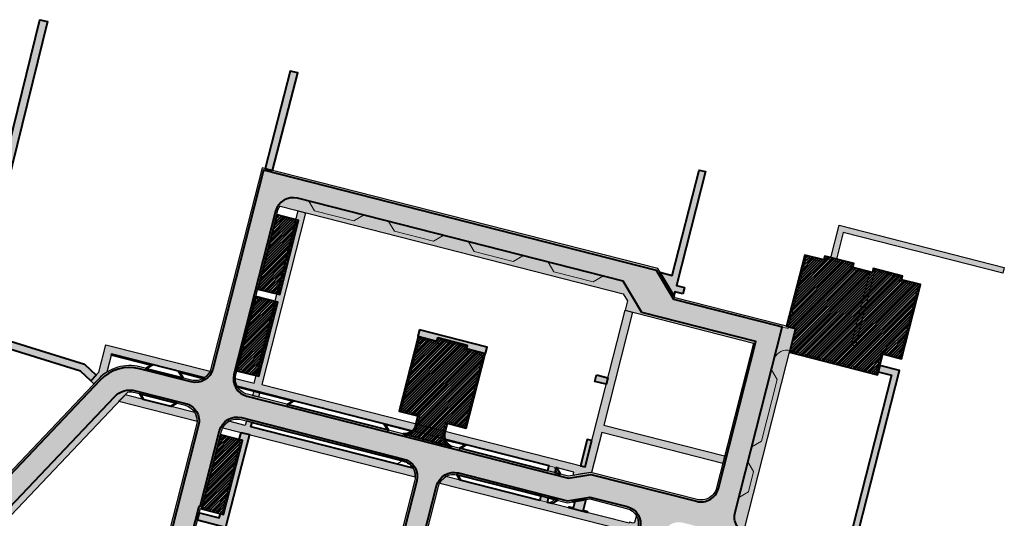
# Model space of a CAD drawing. Header units: metres. Extents: x 207669 to 209690, y 476021 to 477293.
# Tile 37 of 49: x 208682 to 208935, y 477086 to 477215. Entities that reach past the tile are written whole.
import ezdxf

# ---------------------------------------------------------------- set-up
doc = ezdxf.new("R2010")
doc.units = ezdxf.units.M
for name, color, linetype, lineweight, true_color in [('N-WE-VH-FUNDERING_GRANULAAT-G', 7, 'CONTINUOUS', 40, 0x99004c), ('N-WE-VH-FUNDERING_GRANULAAT_2-G', 7, 'CONTINUOUS', 15, 0x99004c), ('N-WE-VH-FUNDERING_ZANDBED-BREED-G', 7, 'CONTINUOUS', 30, 0xa57c00), ('N-WE-VH-FUNDERING_ZANDBED_BREED-A', 7, 'CONTINUOUS', 40, 0xa57c00), ('N-WE-VH-FUNDERING_ZANDBED_LANGSPARKEERVAKKEN-G', 1, 'CONTINUOUS', 40, 0xff0000), ('N-WE-VH-FUNDERING_ZANDBED_SMAL-A', 7, 'CONTINUOUS', 40, 0xa4de1b), ('N-WE-VH-FUNDERING_ZANDBED_SMAL-G', 7, 'CONTINUOUS', 30, 0x931077), ('N-WE-VH-FUNDERING_ZANDBED_VOETPAD-A', 220, 'CONTINUOUS', 40, 0xff00bf), ('N-WE-VH-VERHARDING_FUNDERING_GRANULAAT_ZAND-P-A', 7, 'CONTINUOUS', 40, 0xa57c00), ('N-WE-VH-VERHARDING_FUNDERING_GRANULAAT_ZAND-P-G', 7, 'CONTINUOUS', 40, 0xa57c00)]:
    doc.layers.add(name, color=color, linetype=linetype, lineweight=lineweight, true_color=true_color)
pattern_1 = [(45, (208620.5329724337, 476811.8038102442), (-0.3367596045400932, 0.3367596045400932), [])]

msp = doc.modelspace()

# ---------------------------------------------------------------- hatches: boundary and pattern name
at = {"layer": 'N-WE-VH-FUNDERING_ZANDBED_BREED-A', "transparency": 33554559}
h = msp.add_hatch(color=256, dxfattribs=at)
h.dxf.hatch_style = 1
edge = h.paths.add_edge_path()
edge.add_line((208881.2390737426, 477135.1615660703), (208850.3050546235, 477143.0519579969))
edge.add_line((208850.3050546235, 477143.0519579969), (208845.8569384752, 477150.5462427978))
edge.add_line((208845.8569384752, 477150.5462427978), (208744.2465792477, 477176.4641710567))
edge.add_line((208744.2465792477, 477176.4641710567), (208731.0851350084, 477124.8651750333))
edge.add_arc((208727.1123368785, 477125.8785234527), 4.099999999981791, 255.6905903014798, 345.69059030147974, ccw=False)
edge.add_line((208726.0989884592, 477121.9057253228), (208712.8503043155, 477125.2850898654))
edge.add_arc((208710.1562804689, 477114.7232606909), 10.89999999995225, 75.69059030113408, 136.499631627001)
edge.add_line((208702.2497480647, 477122.2263763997), (208666.3960552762, 477084.4449540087))
edge.add_arc((208662.6966685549, 477087.9555861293), 5.099999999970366, 256.4706020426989, 316.4996316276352, ccw=False)
edge.add_line((208661.5035528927, 477082.9971110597), (208662.1324072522, 477082.8252841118))
edge.add_arc((208659.7865809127, 477074.2400002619), 8.899999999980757, 8.170039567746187, 74.71764475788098, ccw=False)
edge.add_line((208668.5962519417, 477075.5047912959), (208709.6900625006, 477118.8080748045))
edge.add_arc((208710.3345817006, 477113.7489647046), 5.100000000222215, 75.69059030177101, 97.26024310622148, ccw=False)
edge.add_line((208711.595088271, 477118.6907379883), (208724.4430288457, 477115.4135917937))
edge.add_arc((208723.4296804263, 477111.4407936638), 4.099999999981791, -14.30940969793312, 75.69059030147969, ccw=False)
edge.add_line((208727.4024785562, 477110.4274452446), (208698.2058971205, 476995.963237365))
edge.add_line((208698.2058971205, 476995.963237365), (208717.3660404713, 476991.0760267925))
edge.add_arc((208716.3526920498, 476987.103228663), 4.100000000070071, -14.309409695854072, 75.6905902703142, ccw=False)
edge.add_line((208720.3254901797, 476986.0898802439), (208714.7546269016, 476964.2494995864))
edge.add_arc((208711.7508039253, 476965.0156898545), 3.099999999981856, 255.7186858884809, 345.6905903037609, ccw=False)
edge.add_line((208710.9860867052, 476962.0114915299), (208678.8691675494, 476970.186837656))
edge.add_arc((208680.127250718, 476975.1292284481), 5.100000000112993, 192.4963701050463, 255.7186858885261, ccw=False)
edge.add_line((208675.1480711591, 476974.0257018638), (208676.3070943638, 476968.7961181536))
edge.add_arc((208667.6179378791, 476966.8703560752), 8.899999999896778, -32.017092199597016, 12.496370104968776, ccw=False)
edge.add_line((208675.1641586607, 476962.1518232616), (208673.7941378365, 476959.9607863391))
edge.add_arc((208677.1009087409, 476957.8931146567), 3.899999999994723, 75.71868588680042, 147.9829078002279, ccw=False)
edge.add_line((208678.0629723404, 476961.6725899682), (208716.3272039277, 476951.9324484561))
edge.add_line((208716.3272039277, 476951.9324484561), (208717.0691025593, 476954.8470037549))
edge.add_line((208717.0691025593, 476954.8470037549), (208743.3271039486, 476948.1290978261))
edge.add_line((208743.3271039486, 476948.1290978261), (208742.9558393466, 476946.6735675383))
edge.add_line((208742.9558393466, 476946.6735675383), (208767.9492716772, 476940.2791915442))
edge.add_arc((208767.3915889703, 476938.0994002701), 2.249999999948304, -14.350859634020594, 75.64914620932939, ccw=False)
edge.add_line((208769.5713801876, 476937.541717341), (208769.486061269, 476937.208234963))
edge.add_line((208769.486061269, 476937.208234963), (208780.8361044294, 476934.3172502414))
edge.add_line((208780.8361044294, 476934.3172502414), (208781.8443204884, 476938.2755194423))
edge.add_line((208781.8443204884, 476938.2755194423), (208808.2035842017, 476931.5309125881))
edge.add_line((208808.2035842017, 476931.5309125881), (208810.9631832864, 476942.3498272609))
edge.add_arc((208814.9359814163, 476941.3364788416), 4.099999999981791, 75.69059030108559, 165.6905903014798, ccw=False)
edge.add_line((208815.9493298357, 476945.3092769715), (208851.8599457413, 476936.149494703))
edge.add_line((208851.8599457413, 476936.149494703), (208888.0464513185, 477078.0174632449))
edge.add_line((208888.0464513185, 477078.0174632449), (208869.1322399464, 477082.8419435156))
edge.add_arc((208870.1455883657, 477086.8147416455), 4.099999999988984, 238.6719423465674, 255.6905903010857, ccw=False)
edge.add_line((208868.0138447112, 477083.3125039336), (208881.2390737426, 477135.1615660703))
edge = h.paths.add_edge_path(flags=16)
edge.add_arc((208741.4531691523, 477122.220582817), 4.099999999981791, 165.6905903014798, 255.6905903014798, ccw=False)
edge.add_line((208737.4803710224, 477123.2339312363), (208748.1825916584, 477165.1916244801))
edge.add_arc((208752.155389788, 477164.1782760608), 4.099999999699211, 144.2304625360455, 165.6905903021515, ccw=False)
edge.add_line((208748.8287534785, 477166.574834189), (208836.9522435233, 477144.0970247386))
edge.add_line((208836.9522435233, 477144.0970247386), (208838.049918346, 477142.2476378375))
edge.add_line((208838.049918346, 477142.2476378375), (208837.4340799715, 477139.8332643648))
edge.add_line((208837.4340799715, 477139.8332643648), (208870.4282646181, 477131.4173825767))
edge.add_line((208870.4282646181, 477131.4173825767), (208860.9278224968, 477094.1712212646))
edge.add_arc((208856.9550243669, 477095.184569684), 4.100000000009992, 255.6905903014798, 345.69059030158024, ccw=False)
edge.add_line((208855.9416759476, 477091.2117715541), (208828.6777399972, 477098.1660303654))
edge.add_line((208828.6777399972, 477098.1660303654), (208822.9124812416, 477097.2113420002))
edge.add_line((208822.9124812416, 477097.2113420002), (208740.439820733, 477118.2477846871))
edge = h.paths.add_edge_path(flags=16)
edge.add_line((208794.5228165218, 477097.5382203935), (208822.6194158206, 477090.3715727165))
edge.add_line((208822.6194158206, 477090.3715727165), (208828.3846745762, 477091.3262610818))
edge.add_line((208828.3846745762, 477091.3262610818), (208837.8513173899, 477088.911588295))
edge.add_arc((208836.8379689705, 477084.9387901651), 4.099999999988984, -14.30940969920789, 75.69059030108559, ccw=False)
edge.add_line((208840.8107671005, 477083.9254417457), (208827.3406473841, 477031.1162939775))
edge.add_line((208827.3406473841, 477031.1162939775), (208824.2496166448, 477031.9047284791))
edge.add_line((208824.2496166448, 477031.9047284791), (208823.0164590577, 477027.070175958))
edge.add_line((208823.0164590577, 477027.070175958), (208824.8503635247, 477026.6023988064))
edge.add_line((208824.8503635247, 477026.6023988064), (208825.1135577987, 477025.9341074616))
edge.add_line((208825.1135577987, 477025.9341074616), (208821.0793469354, 477012.356342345))
edge.add_line((208821.0793469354, 477012.356342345), (208821.9033339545, 477012.1461665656))
edge.add_line((208821.9033339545, 477012.1461665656), (208804.5053526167, 476943.9379704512))
edge.add_arc((208800.5325544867, 476944.9513188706), 4.10000000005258, 255.6475274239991, 345.6905903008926, ccw=False)
edge.add_line((208799.5162204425, 476940.9792834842), (208783.3432397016, 476945.1175021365))
edge.add_line((208783.3432397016, 476945.1175021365), (208783.8450279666, 476947.0785903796))
edge.add_line((208783.8450279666, 476947.0785903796), (208749.8429028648, 476955.7515706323))
edge.add_line((208749.8429028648, 476955.7515706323), (208749.5957447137, 476954.7825954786))
edge.add_line((208749.5957447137, 476954.7825954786), (208722.9847080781, 476961.5703181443))
edge.add_arc((208725.7012017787, 476963.0638582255), 3.099999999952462, 165.6905903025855, 208.8021870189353, ccw=False)
edge.add_line((208722.6973788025, 476963.8300484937), (208727.8834963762, 476984.1620466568))
edge.add_arc((208731.8562945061, 476983.1486982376), 4.099999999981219, 75.69059027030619, 165.6905903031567, ccw=False)
edge.add_line((208732.8696429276, 476987.1214963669), (208760.3400885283, 476980.1145627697))
edge.add_line((208760.3400885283, 476980.1145627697), (208789.5366699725, 477094.5787706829))
edge.add_arc((208793.5094681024, 477093.5654222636), 4.100000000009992, 75.69059030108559, 165.6905903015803, ccw=False)
edge = h.paths.add_edge_path(flags=16)
edge.add_line((208783.4321265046, 477096.1358670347), (208756.8059898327, 476991.7490007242))
edge.add_arc((208753.8021668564, 476992.5151909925), 3.100000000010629, 255.69059027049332, 345.690590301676, ccw=False)
edge.add_line((208753.0359765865, 476989.5113680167), (208707.1805677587, 477001.2077856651))
edge.add_arc((208707.4524417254, 477002.2736583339), 1.099999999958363, 165.6905903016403, 255.6905902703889, ccw=False)
edge.add_line((208706.3865690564, 477002.5455323), (208728.4007346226, 477088.8513222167))
edge.add_line((208728.4007346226, 477088.8513222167), (208728.6914271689, 477088.7771747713))
edge.add_line((208728.6914271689, 477088.7771747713), (208733.7977145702, 477108.7962014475))
edge.add_arc((208737.7705127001, 477107.7828530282), 4.100000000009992, 75.69059030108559, 165.6905903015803, ccw=False)
edge.add_line((208738.7838611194, 477111.755651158), (208780.472676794, 477101.1220135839))
edge.add_arc((208779.4593283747, 477097.149215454), 4.099999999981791, -14.309409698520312, 75.69059030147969, ccw=False)
edge = h.paths.add_edge_path(flags=16)
edge.add_line((208852.2405984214, 477085.2412897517), (208858.9115135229, 477083.539728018))
edge.add_line((208858.9115135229, 477083.539728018), (208862.1235991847, 477078.1279348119))
edge.add_line((208862.1235991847, 477078.1279348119), (208880.0941189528, 477073.544163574))
edge.add_line((208880.0941189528, 477073.544163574), (208847.330753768, 476945.0965009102))
edge.add_line((208847.330753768, 476945.0965009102), (208816.6913626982, 476952.9117428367))
edge.add_line((208816.6913626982, 476952.9117428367), (208831.3318914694, 477010.3094396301))
edge.add_line((208831.3318914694, 477010.3094396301), (208828.648338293, 477011.4988032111))
edge.add_line((208828.648338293, 477011.4988032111), (208832.5428201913, 477024.6053866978))
edge.add_line((208832.5428201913, 477024.6053866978), (208847.2544518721, 477082.2818400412))
edge.add_arc((208851.227250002, 477081.2684916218), 4.100000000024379, 75.6905903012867, 165.6905903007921, ccw=False)
at = {"layer": 'N-WE-VH-FUNDERING_ZANDBED_SMAL-A', "transparency": 33554559}
h = msp.add_hatch(color=256, dxfattribs=at)
h.dxf.hatch_style = 1
edge = h.paths.add_edge_path()
edge.add_arc((208741.4531691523, 477122.220582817), 4.099999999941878, 178.5142354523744, 207.8141537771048, ccw=False)
edge.add_line((208737.3545475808, 477122.3268899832), (208742.1487819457, 477121.1040164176))
edge.add_line((208742.1487819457, 477121.1040164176), (208753.4466534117, 477165.3969385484))
edge.add_line((208753.4466534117, 477165.3969385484), (208755.3846037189, 477164.9026222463))
edge.add_line((208755.3846037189, 477164.9026222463), (208744.1262772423, 477120.7647349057))
edge.add_line((208744.1262772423, 477120.7647349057), (208827.167447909, 477099.5832813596))
edge.add_line((208827.167447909, 477099.5832813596), (208837.4340799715, 477139.8332643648))
edge.add_line((208837.4340799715, 477139.8332643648), (208839.372030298, 477139.3389481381))
edge.add_line((208839.372030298, 477139.3389481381), (208831.9696442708, 477110.3181446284))
edge.add_line((208831.9696442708, 477110.3181446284), (208863.0258782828, 477102.3965778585))
edge.add_line((208863.0258782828, 477102.3965778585), (208862.5315619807, 477100.4586275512))
edge.add_line((208862.5315619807, 477100.4586275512), (208831.4753279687, 477108.3801943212))
edge.add_line((208831.4753279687, 477108.3801943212), (208828.8582400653, 477098.1199899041))
edge.add_line((208828.8582400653, 477098.1199899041), (208828.6777399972, 477098.1660303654))
edge.add_line((208828.6777399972, 477098.1660303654), (208826.2244383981, 477097.7597799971))
edge.add_line((208826.2244383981, 477097.7597799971), (208824.1089021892, 477097.4094613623))
edge.add_line((208824.1089021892, 477097.4094613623), (208824.3221024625, 477098.2448116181))
edge.add_line((208824.3221024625, 477098.2448116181), (208819.7628596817, 477099.4079459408))
edge.add_line((208819.7628596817, 477099.4079459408), (208819.4292169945, 477098.0998241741))
edge.add_line((208819.4292169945, 477098.0998241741), (208817.4912666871, 477098.5941404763))
edge.add_line((208817.4912666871, 477098.5941404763), (208817.8249093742, 477099.902262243))
edge.add_line((208817.8249093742, 477099.902262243), (208743.6319609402, 477118.8267845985))
edge.add_line((208743.6319609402, 477118.8267845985), (208743.2982974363, 477117.5186681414))
edge.add_line((208743.2982974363, 477117.5186681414), (208741.8448347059, 477117.8894053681))
edge.add_line((208741.8448347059, 477117.8894053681), (208742.1784982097, 477119.1975218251))
edge.add_line((208742.1784982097, 477119.1975218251), (208737.8268596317, 477120.307501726))
h = msp.add_hatch(color=256, dxfattribs=at)
h.dxf.hatch_style = 1
h.paths.add_polyline_path([(208934.4849395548, 477149.4187629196), (208893.4840547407, 477159.8785411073), (208891.7250470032, 477152.9827841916), (208890.2715890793, 477153.3535402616), (208892.4013617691, 477161.7027899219), (208934.855730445, 477150.872211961)])
h = msp.add_hatch(color=256, dxfattribs=at)
h.dxf.hatch_style = 1
edge = h.paths.add_edge_path()
edge.add_line((208701.0182775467, 477120.9286939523), (208700.194628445, 477121.7106779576))
edge.add_line((208700.194628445, 477121.7106779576), (208702.2619727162, 477123.9098976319))
edge.add_line((208702.2619727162, 477123.9098976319), (208704.0661084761, 477130.9829507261))
edge.add_line((208704.0661084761, 477130.9829507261), (208730.8327315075, 477124.155542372))
edge.add_arc((208727.112336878, 477125.8785234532), 4.100000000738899, 303.56702684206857, 335.1503043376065, ccw=False)
edge.add_line((208729.3792765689, 477122.4622411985), (208705.5050056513, 477128.551892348))
edge.add_line((208705.5050056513, 477128.551892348), (208704.3126004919, 477123.9244238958))
edge.add_arc((208710.15628047, 477114.7232606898), 10.90000000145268, 122.4197244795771, 136.4996316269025)
edge.add_line((208702.2497480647, 477122.2263763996), (208701.0182775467, 477120.9286939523))
h = msp.add_hatch(color=256, dxfattribs=at)
h.dxf.hatch_style = 1
edge = h.paths.add_edge_path()
edge.add_line((208709.0333561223, 477118.1160595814), (208707.4563572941, 477116.4542709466))
edge.add_line((208707.4563572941, 477116.4542709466), (208727.5283019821, 477111.3344858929))
edge.add_arc((208723.4296804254, 477111.4407936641), 4.100000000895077, 358.5142269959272, 390.9056273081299)
edge.add_line((208726.947539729, 477113.5466583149), (208709.0333561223, 477118.1160595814))
h = msp.add_hatch(color=256, dxfattribs=at)
h.dxf.hatch_style = 1
edge = h.paths.add_edge_path()
edge.add_line((208764.1772740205, 477104.0504072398), (208762.2393237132, 477104.5447235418))
edge.add_line((208762.2393237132, 477104.5447235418), (208741.3482193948, 477109.8734532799))
edge.add_line((208741.3482193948, 477109.8734532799), (208741.642337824, 477111.0265346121))
edge.add_line((208741.642337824, 477111.0265346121), (208740.1888750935, 477111.3972718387))
edge.add_line((208740.1888750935, 477111.3972718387), (208739.8947566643, 477110.2441905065))
edge.add_line((208739.8947566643, 477110.2441905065), (208735.6911140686, 477111.3164208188))
edge.add_arc((208737.7705127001, 477107.7828530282), 4.099999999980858, 120.475534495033, 152.8669402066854)
edge.add_line((208734.1217184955, 477109.6526928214), (208783.5579499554, 477097.0429086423))
edge.add_arc((208779.4593283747, 477097.149215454), 4.100000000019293, 358.5142404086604, 390.9056461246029)
edge.add_line((208782.9771869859, 477099.2550812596), (208764.1772740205, 477104.0504072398))
h = msp.add_hatch(color=256, dxfattribs=at)
h.dxf.hatch_style = 1
edge = h.paths.add_edge_path()
edge.add_line((208833.3304386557, 477059.4137985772), (208834.4835190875, 477059.1196803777))
edge.add_line((208834.4835190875, 477059.1196803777), (208834.9778353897, 477061.057630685))
edge.add_line((208834.9778353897, 477061.057630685), (208833.8247549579, 477061.3517488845))
edge.add_line((208833.8247549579, 477061.3517488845), (208839.2894210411, 477082.7757877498))
edge.add_line((208839.2894210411, 477082.7757877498), (208840.4425016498, 477082.4816695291))
edge.add_line((208840.4425016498, 477082.4816695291), (208840.8107671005, 477083.9254417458))
edge.add_arc((208836.8379689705, 477084.9387901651), 4.100000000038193, 345.6905903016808, 386.8789500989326)
edge.add_line((208840.4950200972, 477086.7924290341), (208840.2668751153, 477086.8506223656))
edge.add_line((208840.2668751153, 477086.8506223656), (208839.8599500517, 477085.2552863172))
edge.add_line((208839.8599500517, 477085.2552863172), (208839.5429714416, 477085.1363570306))
edge.add_line((208839.5429714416, 477085.1363570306), (208838.5524366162, 477085.3890144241))
edge.add_line((208838.5524366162, 477085.3890144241), (208838.4782891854, 477085.0983219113))
edge.add_line((208838.4782891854, 477085.0983219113), (208817.4792606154, 477090.4545782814))
edge.add_line((208817.4792606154, 477090.4545782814), (208817.7733606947, 477091.6076642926))
edge.add_line((208817.7733606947, 477091.6076642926), (208815.8354103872, 477092.1019805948))
edge.add_line((208815.8354103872, 477092.1019805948), (208815.5413103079, 477090.9488945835))
edge.add_line((208815.5413103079, 477090.9488945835), (208791.4300694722, 477097.098990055))
edge.add_arc((208793.5094681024, 477093.5654222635), 4.100000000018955, 120.4755344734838, 152.8669401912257)
edge.add_line((208789.8606738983, 477095.4352620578), (208837.3638283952, 477083.3185511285))
edge.add_line((208837.3638283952, 477083.3185511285), (208824.2496166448, 477031.9047284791))
edge.add_line((208824.2496166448, 477031.9047284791), (208826.187566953, 477031.4104121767))
edge.add_line((208826.187566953, 477031.4104121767), (208833.3304386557, 477059.4137985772))
at = {"layer": 'N-WE-VH-FUNDERING_ZANDBED_VOETPAD-A', "transparency": 33554559}
h = msp.add_hatch(color=256, dxfattribs=at)
h.dxf.hatch_style = 1
h.paths.add_polyline_path([(208697.5478674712, 477124.2223972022), (208669.1283645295, 477133.0495297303), (208657.7541927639, 477086.8439105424), (208655.8407842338, 477087.4382174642), (208667.2149560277, 477133.6438367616), (208657.8969464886, 477136.538021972), (208658.1490746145, 477137.3497692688), (208634.6370897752, 477144.6525748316), (208634.3849746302, 477143.8408693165), (208631.986212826, 477144.5859276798), (208632.5794579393, 477146.4959172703), (208667.6938937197, 477135.5893303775), (208687.1195883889, 477214.5608582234), (208689.0616948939, 477214.0831320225), (208669.6073217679, 477134.995017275), (208698.5846226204, 477125.9946320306), (208701.5610026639, 477123.1712388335), (208700.1944928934, 477121.7105330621)])
h = msp.add_hatch(color=256, dxfattribs=at)
h.dxf.hatch_style = 1
h.paths.add_polyline_path([(208746.9126233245, 477175.7841386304), (208753.3651576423, 477200.8845039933), (208751.4189723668, 477201.3468003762), (208744.9746696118, 477176.2784558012)])
h = msp.add_hatch(color=256, dxfattribs=at)
h.dxf.hatch_style = 1
h.paths.add_polyline_path([(208852.313735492, 477144.0783672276), (208850.2295463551, 477144.6088961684), (208849.9744800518, 477143.6089173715), (208846.3983012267, 477149.6341428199), (208849.5517456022, 477148.8297883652), (208856.4576071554, 477175.9039845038), (208858.1142113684, 477175.5204580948), (208850.6497152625, 477146.2561541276), (208852.7330962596, 477145.7258308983)])
h = msp.add_hatch(color=256, dxfattribs=at)
h.dxf.hatch_style = 1
h.paths.add_polyline_path([(208784.6160764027, 477134.8189319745), (208784.1959075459, 477133.1716742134), (208789.1376969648, 477131.9112334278), (208789.3477981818, 477132.7348824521), (208796.9057768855, 477130.8069842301), (208796.6956870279, 477129.9833340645), (208801.6374603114, 477128.722827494), (208802.0576291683, 477130.3700852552)])
h = msp.add_hatch(color=256, dxfattribs=at)
h.dxf.hatch_style = 1
h.paths.add_polyline_path([(208713.6203624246, 476949.4061699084), (208708.5951678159, 476929.6646486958), (208694.0758798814, 476933.3604300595), (208693.6545195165, 476931.7134766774), (208851.2266254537, 476891.4013584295), (208851.6051819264, 476893.0629786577), (208849.1325008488, 476893.6956028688), (208907.9709516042, 477124.3697509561), (208902.9042482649, 477125.6621236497), (208902.4840794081, 477124.0148658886), (208905.9035249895, 477123.142662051), (208893.8202797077, 477075.7707092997), (208887.8610827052, 477077.2907318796), (208887.4409138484, 477075.6434741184), (208893.4001108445, 477074.1234515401), (208892.8192891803, 477071.8463599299), (208892.838668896, 477071.8414167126), (208877.193557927, 477010.5052894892), (208877.1741779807, 477010.5102327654), (208876.5933563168, 477008.2331411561), (208870.6341595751, 477009.7531636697), (208870.2139907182, 477008.1059059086), (208876.1731874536, 477006.5858833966), (208872.4721016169, 476992.075902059), (208866.7698266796, 476994.6031775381), (208866.2684989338, 476992.6377391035), (208871.9707738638, 476990.1104636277), (208871.5561924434, 476988.4851112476), (208871.5755724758, 476988.4801679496), (208860.2606723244, 476944.1204854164), (208860.2412921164, 476944.1254287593), (208859.6851862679, 476941.9452346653), (208853.725989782, 476943.4652571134), (208853.3058209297, 476941.8179993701), (208859.265017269, 476940.2979769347), (208850.067243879, 476904.238418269), (208848.0363415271, 476904.7580535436), (208847.6144401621, 476903.1112385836), (208849.6470749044, 476902.5911600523), (208847.4846459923, 476894.1134308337), (208803.7236192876, 476905.3089382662), (208805.2853806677, 476911.4128057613), (208803.6335809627, 476911.8341331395), (208802.0766617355, 476905.7302840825), (208769.3833346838, 476914.094310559), (208769.5127850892, 476914.6032075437), (208767.8652556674, 476915.0222969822), (208767.7363760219, 476914.5156566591), (208710.528301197, 476929.1513913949), (208715.5583134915, 476948.9118534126)])
h = msp.add_hatch(color=256, dxfattribs=at)
h.dxf.hatch_style = 1
h.paths.add_polyline_path([(208830.0997698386, 477123.217327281), (208833.0066952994, 477122.4758528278), (208832.5865264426, 477120.8285950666), (208829.6796012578, 477121.5700706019)])
h = msp.add_hatch(color=256, dxfattribs=at)
h.dxf.hatch_style = 1
h.paths.add_polyline_path([(208738.8287450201, 477108.4520635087), (208740.9508006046, 477107.9107871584), (208734.8558808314, 477084.0158607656), (208727.6370159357, 477085.8571889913), (208728.1313322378, 477087.7951392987), (208733.2281415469, 477086.4950874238), (208733.4975439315, 477087.5512703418), (208734.3211728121, 477087.3411859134), (208739.1803020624, 477106.3912374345), (208738.3566731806, 477106.6013218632)])
h = msp.add_hatch(color=256, dxfattribs=at)
h.dxf.hatch_style = 1
h.paths.add_polyline_path([(208828.8975559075, 477106.3661111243), (208827.7347857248, 477106.6627009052), (208826.0046777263, 477099.8798711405), (208827.167447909, 477099.5832813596)])
h = msp.add_hatch(color=256, dxfattribs=at)
h.dxf.hatch_style = 1
h.paths.add_polyline_path([(208823.0328253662, 477089.0380224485), (208823.1069728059, 477089.3287149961), (208824.1728456, 477089.0568410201), (208824.5287530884, 477090.4521648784), (208823.9687318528, 477090.5950104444), (208827.3930742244, 477091.1620586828), (208826.692180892, 477088.4142299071), (208827.7580535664, 477088.1423559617), (208827.6839061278, 477087.8516634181)])
at = {"layer": 'N-WE-VH-VERHARDING_FUNDERING_GRANULAAT_ZAND-P-A', "transparency": 33554559}
h = msp.add_hatch(dxfattribs=at)
h.set_pattern_fill('ANSI31', color=256, scale=0.15)
h.set_pattern_definition(pattern_1)
h.paths.add_polyline_path([(208743.1095342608, 477145.302874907), (208748.739279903, 477143.8668860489), (208753.598409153, 477162.9169375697), (208747.9686635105, 477164.3529264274)])
h = msp.add_hatch(dxfattribs=at)
h.set_pattern_fill('ANSI31', color=256, scale=0.15)
h.set_pattern_definition(pattern_1)
h.paths.add_polyline_path([(208879.6810801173, 477129.0535048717), (208902.2987110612, 477123.2881355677), (208903.6580806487, 477128.6174979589), (208908.483576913, 477127.3866503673), (208913.3427061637, 477146.436701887), (208908.460652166, 477147.6819757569), (208908.70779828, 477148.6509037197), (208901.2063559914, 477150.5644117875), (208900.9586409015, 477149.593253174), (208895.9271732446, 477150.8789113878), (208896.1747302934, 477151.8477344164), (208888.7294376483, 477153.7469207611), (208888.4822529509, 477152.7778939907), (208883.6002328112, 477154.0231744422), (208878.9387746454, 477135.7483072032), (208881.2390737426, 477135.1615660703)])
h = msp.add_hatch(dxfattribs=at)
h.set_pattern_fill('ANSI31', color=256, scale=0.15)
h.set_pattern_definition(pattern_1)
h.paths.add_polyline_path([(208737.7560887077, 477124.3148730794), (208743.3858343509, 477122.8788842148), (208748.2449636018, 477141.9289357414), (208742.6152179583, 477143.3649245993)])
h = msp.add_hatch(dxfattribs=at)
h.set_pattern_fill('ANSI31', color=256, scale=0.15)
h.set_pattern_definition(pattern_1)
edge = h.paths.add_edge_path()
edge.add_line((208796.9057768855, 477130.8069842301), (208789.3477981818, 477132.7348824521))
edge.add_line((208789.3477981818, 477132.7348824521), (208789.1006130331, 477131.7658551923))
edge.add_line((208789.1006130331, 477131.7658551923), (208784.2751250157, 477132.9967157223))
edge.add_line((208784.2751250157, 477132.9967157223), (208779.4159382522, 477113.9466696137))
edge.add_line((208779.4159382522, 477113.9466696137), (208784.2414877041, 477112.7158084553))
edge.add_line((208784.2414877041, 477112.7158084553), (208783.6444545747, 477110.375160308))
edge.add_arc((208780.6406315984, 477111.1413505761), 3.099999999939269, 316.80142070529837, 345.69059030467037, ccw=False)
edge.add_arc((208780.6406315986, 477111.1413505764), 3.100000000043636, 265.9950979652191, 316.8014206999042, ccw=False)
edge.add_line((208780.4241219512, 477108.048920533), (208792.9151286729, 477104.8628180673))
edge.add_arc((208794.2062837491, 477107.681136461), 3.099999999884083, 165.6905902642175, 245.3860825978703, ccw=False)
edge.add_line((208791.2024607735, 477108.4473267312), (208791.7994939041, 477110.787974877))
edge.add_line((208791.7994939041, 477110.787974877), (208796.6249901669, 477109.5571272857))
edge.add_line((208796.6249901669, 477109.5571272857), (208801.4841194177, 477128.6071788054))
edge.add_line((208801.4841194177, 477128.6071788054), (208796.6586231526, 477129.8380263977))
edge.add_line((208796.6586231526, 477129.8380263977), (208796.9057768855, 477130.8069842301))
h = msp.add_hatch(dxfattribs=at)
h.set_pattern_fill('ANSI31', color=256, scale=0.15)
h.set_pattern_definition(pattern_1)
h.paths.add_polyline_path([(208728.6914271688, 477088.7771747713), (208734.3211728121, 477087.3411859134), (208739.1803020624, 477106.3912374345), (208733.5505564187, 477107.8272262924)])

# ---------------------------------------------------------------- linework, layer by layer
at = {"layer": 'N-WE-VH-FUNDERING_GRANULAAT-G', "flags": 128}
for points in [[(208678.4036292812, 476963.2884931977), (208714.6206785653, 476954.0694609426), (208716.8217292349, 476955.4291111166), (208807.842768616, 476932.1393435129), (208810.4786957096, 476942.4734063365, -0.4142135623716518), (208816.0729089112, 476945.7937645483), (208851.49903724, 476936.7575613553), (208887.4383846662, 477077.6565547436), (208869.0086608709, 477082.3574559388, -0.414213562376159), (208865.6883026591, 477087.9516691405), (208877.8209791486, 477135.5174160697), (208876.9836246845, 477135.7310014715), (208849.9807942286, 477142.6186585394), (208845.5326780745, 477150.1129433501), (208744.607487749, 477175.8561044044), (208731.5696225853, 477124.7415959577, -0.4142135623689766), (208725.9754093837, 477121.421237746), (208712.72672524, 477124.8006022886, 0.2717363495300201), (208702.6124330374, 477121.88219678), (208666.7606047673, 477084.1027391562, -0.276300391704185)], [(208669.7204245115, 477079.0864111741), (208706.2725100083, 477117.6037764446, -0.2717363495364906), (208711.7186673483, 477119.1752255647), (208724.5666079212, 477115.8980793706, -0.414213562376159), (208727.886966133, 477110.3038661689), (208698.8139637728, 476996.324145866), (208717.4896195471, 476991.5605143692, -0.4142135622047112), (208720.8099777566, 476985.9663011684), (208715.2391144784, 476964.1259205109, -0.4140699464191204), (208710.862745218, 476961.5269434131), (208678.7458260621, 476969.7022895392, -0.2830766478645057)]]:
    msp.add_lwpolyline(points, format="xyb", dxfattribs=at)
for points in [[(208841.7474518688, 477139.2490544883), (208836.9745178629, 477147.290599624), (208753.2923172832, 477168.6355617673, 0.4142135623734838), (208747.6981040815, 477165.3152035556), (208736.9958834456, 477123.3575103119, 0.4142135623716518), (208740.3162416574, 477117.7632971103), (208822.8906106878, 477096.7009114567), (208828.6558694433, 477097.6555998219), (208855.818096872, 477090.7272839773, 0.4142135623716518), (208861.4123100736, 477094.0476421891), (208871.0363312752, 477131.7782910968)], [(208752.9123975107, 476989.0268804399), (208707.0569886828, 477000.7232980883, -0.4142135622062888), (208705.9020814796, 477002.6691113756), (208728.0398261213, 477089.4593888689), (208728.3305186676, 477089.3852414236), (208733.3132269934, 477108.9197805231, -0.4142135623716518), (208738.907440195, 477112.2401387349), (208780.5962558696, 477101.6065011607, -0.4142135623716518), (208783.9166140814, 477096.0122879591), (208757.2904774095, 476991.6254216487, -0.4142135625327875)], [(208799.3923379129, 476940.4946006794), (208724.8089094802, 476959.5761921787, -0.4140017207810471), (208722.2128912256, 476963.9536275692), (208727.3990087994, 476984.2856257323, -0.4142135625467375), (208732.9932220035, 476987.6059839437), (208759.979180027, 476980.7226294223), (208789.0521823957, 477094.7023497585, -0.4142135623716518), (208794.6463955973, 477098.0227079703), (208822.6412863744, 477090.8820032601), (208828.40654513, 477091.8366916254), (208837.9748964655, 477089.3960758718, -0.4142135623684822), (208841.2952546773, 477083.8018626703), (208826.6133310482, 477026.2418787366), (208822.3854062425, 477012.0131184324), (208804.98977489, 476943.8141353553, -0.4144254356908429)]]:
    msp.add_lwpolyline(points, format="xyb", close=True, dxfattribs=at)
at = {"layer": 'N-WE-VH-FUNDERING_GRANULAAT_2-G', "flags": 128}
for points in [[(208756.2348382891, 477167.8850078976), (208757.7073449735, 477165.4040959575), (208767.771621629, 477162.8369836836), (208770.2525571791, 477164.3094843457), (208756.2348382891, 477167.8850078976)], [(208742.7486257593, 477145.9109415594), (208748.3783714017, 477144.4749527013), (208752.9903425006, 477162.5560290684), (208747.3605968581, 477163.9920179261), (208742.7486257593, 477145.9109415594)], [(208776.7183910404, 477162.6602330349), (208778.190897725, 477160.1793210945), (208788.2551743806, 477157.6122088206), (208790.7361099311, 477159.084709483), (208776.7183910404, 477162.6602330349)], [(208797.2063166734, 477157.4343427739), (208798.6788233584, 477154.9534308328), (208808.7431000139, 477152.3863185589), (208811.2240355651, 477153.8588192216), (208797.2063166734, 477157.4343427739)], [(208817.6898694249, 477152.2095679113), (208819.1623761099, 477149.7286559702), (208829.2266527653, 477147.1615436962), (208831.7075883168, 477148.634044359), (208817.6898694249, 477152.2095679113)], [(208737.3951802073, 477124.9229397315), (208743.0249258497, 477123.4869508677), (208747.6368969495, 477141.56802724), (208742.007151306, 477143.0040160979), (208737.3951802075, 477124.9229397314)], [(208716.3592160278, 477125.7832903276), (208714.1093480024, 477124.4479343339), (208723.9285166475, 477121.9433421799), (208722.5931551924, 477124.1931887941)], [(208875.024150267, 477124.5525432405), (208876.4966522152, 477122.0716391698), (208872.4564770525, 477106.2322706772), (208869.9755674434, 477104.7597454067), (208875.024150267, 477124.5525432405)], [(208722.5676867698, 477116.4079476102), (208720.5124781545, 477115.1881105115), (208713.9682423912, 477116.8573523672), (208712.7486574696, 477118.9125042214)], [(208775.3248618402, 477110.7428221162), (208776.6602447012, 477108.4929700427), (208750.4071710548, 477115.1893864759), (208752.6570176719, 477116.5247479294)], [(208728.3305186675, 477089.3852414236), (208733.9602643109, 477087.9492525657), (208738.57223541, 477106.0303289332), (208732.9424897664, 477107.4663177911), (208728.3305186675, 477089.3852414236)], [(208794.6432967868, 477103.9060021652), (208796.8932556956, 477105.2414302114), (208819.2180585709, 477099.5473829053), (208820.5537726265, 477097.296972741)], [(208868.9763313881, 477100.842274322), (208870.4488320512, 477098.3613387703), (208869.1273996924, 477093.1807079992), (208866.6464877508, 477091.708201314), (208868.9763313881, 477100.842274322)], [(208818.0574618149, 477090.3070968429), (208795.4221389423, 477096.0807260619), (208794.2173187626, 477098.1106337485), (208820.1127417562, 477091.526963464)]]:
    msp.add_lwpolyline(points, close=True, dxfattribs=at)
for points in [[(208902.642203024, 477126.6577803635), (208903.2971721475, 477129.2255646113), (208908.1226684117, 477127.9947170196), (208912.7346395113, 477146.0757933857), (208907.9091420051, 477147.3066412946), (208908.1563019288, 477148.2755715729), (208901.5672629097, 477149.956338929), (208896.6586910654, 477130.7124493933), (208895.5397578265, 477130.9978576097), (208900.2011605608, 477149.272729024), (208895.3756630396, 477150.5035769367), (208895.622823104, 477151.4725071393), (208889.0338061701, 477153.153269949), (208888.7866225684, 477152.1842474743), (208883.9611395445, 477153.4151067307), (208879.2996817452, 477135.1402409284), (208877.8209791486, 477135.5174160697), (208875.7690509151, 477127.4729009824, -0.3661440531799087), (208879.9509029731, 477129.5044372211), (208901.9378023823, 477123.8962015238), (208902.642203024, 477126.6577803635)], [(208789.7086889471, 477132.1268150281), (208789.4615147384, 477131.1577887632), (208784.636031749, 477132.3886480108), (208780.0240063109, 477114.3075777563), (208784.8495543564, 477113.0767169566), (208784.1289421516, 477110.2515812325, -0.1267246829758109), (208783.2649797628, 477108.6770460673, -0.2288030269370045), (208780.3425830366, 477107.5537097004), (208792.7495094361, 477104.3890537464, -0.3661440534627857), (208790.7179731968, 477108.570905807), (208791.4385854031, 477111.3960415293), (208796.2640816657, 477110.165193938), (208800.8760527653, 477128.2462703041), (208796.0505565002, 477129.4771178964), (208796.2977027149, 477130.4460462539), (208789.7086889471, 477132.1268150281)], [(208741.3482193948, 477109.8734532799), (208741.7659168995, 477111.5110221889), (208780.5962558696, 477101.6065011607, -0.01487003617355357), (208780.8591897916, 477101.5310401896), (208778.8137953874, 477100.3170446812)]]:
    msp.add_lwpolyline(points, format="xyb", close=True, dxfattribs=at)
at = {"layer": 'N-WE-VH-FUNDERING_ZANDBED-BREED-G', "flags": 128}
for points in [[(208868.0138447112, 477083.3125039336), (208881.2390737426, 477135.1615660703), (208850.3050546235, 477143.0519579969), (208845.8569384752, 477150.5462427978), (208744.2465792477, 477176.4641710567), (208731.0851350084, 477124.8651750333, -0.414213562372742), (208726.0989884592, 477121.9057253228), (208712.8503043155, 477125.2850898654, 0.2717363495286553), (208702.2497480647, 477122.2263763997), (208666.3960552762, 477084.4449540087, -0.2680849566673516)], [(208668.5962519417, 477075.5047912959), (208709.6900625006, 477118.8080748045, -0.09439423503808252), (208711.595088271, 477118.6907379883), (208724.4430288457, 477115.4135917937, -0.4142135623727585), (208727.4024785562, 477110.4274452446), (208698.2058971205, 476995.963237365), (208717.3660404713, 476991.0760267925, -0.4142135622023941), (208720.3254901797, 476986.0898802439), (208714.7546269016, 476964.2494995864, -0.4140699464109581), (208710.9860867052, 476962.0114915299), (208678.8691675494, 476970.186837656, -0.2830766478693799)]]:
    msp.add_lwpolyline(points, format="xyb", dxfattribs=at)
for points in [[(208740.439820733, 477118.2477846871, -0.4142135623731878), (208737.4803710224, 477123.2339312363), (208748.1825916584, 477165.1916244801, -0.09391210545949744), (208748.8287534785, 477166.574834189), (208836.9522435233, 477144.0970247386), (208838.049918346, 477142.2476378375), (208837.4340799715, 477139.8332643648), (208870.4282646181, 477131.4173825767), (208860.9278224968, 477094.1712212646, -0.4142135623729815), (208855.9416759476, 477091.2117715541), (208828.6777399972, 477098.1660303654), (208822.9124812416, 477097.2113420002)], [(208783.4321265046, 477096.1358670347), (208756.8059898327, 476991.7490007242, -0.4142135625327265), (208753.0359765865, 476989.5113680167), (208707.1805677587, 477001.2077856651, -0.4142135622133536), (208706.3865690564, 477002.5455323), (208728.4007346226, 477088.8513222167), (208728.6914271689, 477088.7771747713), (208733.7977145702, 477108.7962014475, -0.4142135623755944), (208738.7838611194, 477111.755651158), (208780.472676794, 477101.1220135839, -0.4142135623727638)], [(208794.5228165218, 477097.5382203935), (208822.6194158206, 477090.3715727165), (208828.3846745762, 477091.3262610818), (208837.8513173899, 477088.911588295, -0.4142135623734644), (208840.8107671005, 477083.9254417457), (208827.3406473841, 477031.1162939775), (208824.2496166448, 477031.9047284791), (208823.0164590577, 477027.070175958), (208824.8503635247, 477026.6023988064), (208825.1135577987, 477025.9341074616), (208821.0793469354, 477012.356342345), (208821.9033339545, 477012.1461665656), (208804.5053526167, 476943.9379704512, -0.4144337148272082), (208799.5162204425, 476940.9792834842), (208783.3432397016, 476945.1175021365), (208783.8450279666, 476947.0785903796), (208749.8429028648, 476955.7515706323), (208749.5957447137, 476954.7825954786), (208722.9847080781, 476961.5703181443, -0.1903604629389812), (208722.6973788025, 476963.8300484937), (208727.8834963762, 476984.1620466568, -0.4142135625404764), (208732.8696429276, 476987.1214963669), (208760.3400885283, 476980.1145627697), (208789.5366699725, 477094.5787706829, -0.4142135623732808)]]:
    msp.add_lwpolyline(points, format="xyb", close=True, dxfattribs=at)
at = {"layer": 'N-WE-VH-FUNDERING_ZANDBED_LANGSPARKEERVAKKEN-G', "flags": 128}
for points in [[(208715.8220463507, 477125.755184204), (208714.3748339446, 477124.8962254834), (208723.9101925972, 477122.4640252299), (208723.0512303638, 477123.911223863), (208729.1917343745, 477122.3449549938, 0.01349007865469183), (208729.3792765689, 477122.4622411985), (208705.5050056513, 477128.551892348), (208705.4701971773, 477128.3956480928), (208715.8220463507, 477125.755184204)], [(208782.7323334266, 477108.8533856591, -0.01576803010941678), (208782.5839757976, 477108.726104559), (208775.7829409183, 477110.4608561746), (208776.6419169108, 477109.0136540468), (208750.672653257, 477115.6376785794), (208752.119851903, 477116.4966408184), (208737.9353111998, 477120.1147159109, -0.01349007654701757), (208737.8268596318, 477120.3075017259)], [(208741.3482193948, 477109.8734532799), (208741.642337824, 477111.0265346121), (208780.472676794, 477101.1220135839, -0.1979370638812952), (208782.9771869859, 477099.2550812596)], [(208815.5413103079, 477090.9488945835), (208795.0795544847, 477096.168109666), (208794.2285695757, 477097.6018678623, -0.01836301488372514), (208794.5228165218, 477097.5382203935), (208815.8354103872, 477092.1019805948)]]:
    msp.add_lwpolyline(points, format="xyb", close=True, dxfattribs=at)
for points in [[(208722.3022045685, 477115.9596555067), (208720.8550630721, 477115.100727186), (208713.6256851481, 477116.9447286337), (208712.7669322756, 477118.3918337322)], [(208794.9087790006, 477104.3542942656), (208796.3559778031, 477105.2132565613), (208791.3435111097, 477106.4917951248), (208791.274244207, 477106.6745858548), (208817.8250171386, 477099.9026847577), (208817.4912666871, 477098.5941404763)], [(208820.8780313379, 477097.7302726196), (208819.903562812, 477099.3720565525), (208819.7628591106, 477099.4079437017), (208819.4291961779, 477098.0998294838), (208820.8780313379, 477097.7302726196)], [(208820.1898436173, 477090.9912878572), (208818.7426301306, 477090.1323284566), (208817.4792422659, 477090.4545829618), (208817.7733606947, 477091.6076642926)]]:
    msp.add_lwpolyline(points, close=True, dxfattribs=at)
at = {"layer": 'N-WE-VH-FUNDERING_ZANDBED_SMAL-G', "flags": 128}
for points in [[(208737.8268596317, 477120.307501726, -0.1285461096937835), (208737.3545475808, 477122.3268899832), (208742.1487819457, 477121.1040164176), (208753.4466534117, 477165.3969385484), (208755.3846037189, 477164.9026222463), (208744.1262772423, 477120.7647349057), (208827.167447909, 477099.5832813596), (208837.4340799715, 477139.8332643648), (208839.372030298, 477139.3389481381), (208831.9696442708, 477110.3181446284), (208863.0258782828, 477102.3965778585), (208862.5315619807, 477100.4586275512), (208831.4753279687, 477108.3801943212), (208828.8582400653, 477098.1199899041), (208828.6777399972, 477098.1660303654), (208826.2244383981, 477097.7597799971), (208824.1089021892, 477097.4094613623), (208824.3221024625, 477098.2448116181), (208819.7628596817, 477099.4079459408), (208819.4292169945, 477098.0998241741), (208817.4912666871, 477098.5941404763), (208817.8249093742, 477099.902262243), (208743.6319609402, 477118.8267845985), (208743.2982974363, 477117.5186681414), (208741.8448347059, 477117.8894053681), (208742.1784982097, 477119.1975218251)], [(208701.0182775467, 477120.9286939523), (208700.194628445, 477121.7106779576), (208702.2619727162, 477123.9098976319), (208704.0661084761, 477130.9829507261), (208730.8327315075, 477124.155542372, -0.1386870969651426), (208729.3792765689, 477122.4622411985), (208705.5050056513, 477128.551892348), (208704.3126004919, 477123.9244238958, 0.06151259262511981), (208702.2497480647, 477122.2263763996)], [(208709.0333561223, 477118.1160595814), (208707.4563572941, 477116.4542709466), (208727.5283019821, 477111.3344858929, 0.1422827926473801), (208726.947539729, 477113.5466583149)], [(208764.1772740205, 477104.0504072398), (208762.2393237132, 477104.5447235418), (208741.3482193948, 477109.8734532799), (208741.642337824, 477111.0265346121), (208740.1888750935, 477111.3972718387), (208739.8947566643, 477110.2441905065), (208735.6911140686, 477111.3164208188, 0.1422828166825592), (208734.1217184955, 477109.6526928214), (208783.5579499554, 477097.0429086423, 0.1422828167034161), (208782.9771869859, 477099.2550812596)], [(208833.3304386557, 477059.4137985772), (208834.4835190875, 477059.1196803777), (208834.9778353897, 477061.057630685), (208833.8247549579, 477061.3517488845), (208839.2894210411, 477082.7757877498), (208840.4425016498, 477082.4816695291), (208840.8107671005, 477083.9254417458, 0.1816783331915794), (208840.4950200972, 477086.7924290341), (208840.2668751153, 477086.8506223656), (208839.8599500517, 477085.2552863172), (208839.5429714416, 477085.1363570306), (208838.5524366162, 477085.3890144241), (208838.4782891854, 477085.0983219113), (208817.4792606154, 477090.4545782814), (208817.7733606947, 477091.6076642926), (208815.8354103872, 477092.1019805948), (208815.5413103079, 477090.9488945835), (208791.4300694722, 477097.098990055, 0.1422828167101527), (208789.8606738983, 477095.4352620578), (208837.3638283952, 477083.3185511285), (208824.2496166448, 477031.9047284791), (208826.187566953, 477031.4104121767)]]:
    msp.add_lwpolyline(points, format="xyb", close=True, dxfattribs=at)
msp.add_lwpolyline([(208934.4849395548, 477149.4187629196), (208893.4840547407, 477159.8785411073), (208891.7250470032, 477152.9827841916), (208890.2715890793, 477153.3535402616), (208892.4013617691, 477161.7027899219), (208934.855730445, 477150.872211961)], close=True, dxfattribs=at)
at = {"layer": 'N-WE-VH-FUNDERING_ZANDBED_VOETPAD-A', "flags": 128}
for points in [[(208697.5478674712, 477124.2223972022), (208669.1283645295, 477133.0495297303), (208657.7541927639, 477086.8439105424), (208655.8407842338, 477087.4382174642), (208667.2149560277, 477133.6438367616), (208657.8969464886, 477136.538021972), (208658.1490746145, 477137.3497692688), (208634.6370897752, 477144.6525748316), (208634.3849746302, 477143.8408693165), (208631.986212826, 477144.5859276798), (208632.5794579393, 477146.4959172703), (208667.6938937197, 477135.5893303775), (208687.1195883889, 477214.5608582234), (208689.0616948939, 477214.0831320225), (208669.6073217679, 477134.995017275), (208698.5846226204, 477125.9946320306), (208701.5610026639, 477123.1712388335), (208700.1944928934, 477121.7105330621), (208697.5478674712, 477124.2223972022)], [(208746.9126233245, 477175.7841386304), (208753.3651576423, 477200.8845039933), (208751.4189723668, 477201.3468003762), (208744.9746696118, 477176.2784558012)], [(208852.313735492, 477144.0783672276), (208850.2295463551, 477144.6088961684), (208849.9744800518, 477143.6089173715), (208846.3983012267, 477149.6341428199), (208849.5517456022, 477148.8297883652), (208856.4576071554, 477175.9039845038), (208858.1142113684, 477175.5204580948), (208850.6497152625, 477146.2561541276), (208852.7330962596, 477145.7258308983), (208852.313735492, 477144.0783672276)], [(208784.6160764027, 477134.8189319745), (208784.1959075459, 477133.1716742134), (208789.1376969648, 477131.9112334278), (208789.3477981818, 477132.7348824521), (208796.9057768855, 477130.8069842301), (208796.6956870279, 477129.9833340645), (208801.6374603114, 477128.722827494), (208802.0576291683, 477130.3700852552)], [(208830.0997698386, 477123.217327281), (208833.0066952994, 477122.4758528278), (208832.5865264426, 477120.8285950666), (208829.6796012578, 477121.5700706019)], [(208738.8287450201, 477108.4520635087), (208740.9508006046, 477107.9107871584), (208734.8558808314, 477084.0158607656), (208727.6370159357, 477085.8571889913), (208728.1313322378, 477087.7951392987), (208733.2281415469, 477086.4950874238), (208733.4975439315, 477087.5512703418), (208734.3211728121, 477087.3411859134), (208739.1803020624, 477106.3912374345), (208738.3566731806, 477106.6013218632)], [(208828.8975559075, 477106.3661111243), (208827.7347857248, 477106.6627009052), (208826.0046777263, 477099.8798711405), (208827.167447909, 477099.5832813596)], [(208823.0328253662, 477089.0380224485), (208823.1069728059, 477089.3287149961), (208824.1728456, 477089.0568410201), (208824.5287530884, 477090.4521648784), (208823.9687318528, 477090.5950104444), (208827.3930742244, 477091.1620586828), (208826.692180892, 477088.4142299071), (208827.7580535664, 477088.1423559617), (208827.6839061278, 477087.8516634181)]]:
    msp.add_lwpolyline(points, close=True, dxfattribs=at)
msp.add_lwpolyline([(208849.1325008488, 476893.6956028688), (208907.9709516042, 477124.3697509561), (208902.9042482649, 477125.6621236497), (208902.4840794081, 477124.0148658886), (208905.9035249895, 477123.142662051), (208893.8202797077, 477075.7707092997)], dxfattribs=at)
at = {"layer": 'N-WE-VH-VERHARDING_FUNDERING_GRANULAAT_ZAND-P-G', "flags": 128}
for points in [[(208743.1095342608, 477145.302874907), (208748.739279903, 477143.8668860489), (208753.598409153, 477162.9169375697), (208747.9686635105, 477164.3529264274), (208743.1095342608, 477145.302874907)], [(208879.6810801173, 477129.0535048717), (208902.2987110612, 477123.2881355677), (208903.6580806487, 477128.6174979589), (208908.483576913, 477127.3866503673), (208913.3427061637, 477146.436701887), (208908.460652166, 477147.6819757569), (208908.70779828, 477148.6509037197), (208901.2063559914, 477150.5644117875), (208900.9586409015, 477149.593253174), (208895.9271732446, 477150.8789113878), (208896.1747302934, 477151.8477344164), (208888.7294376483, 477153.7469207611), (208888.4822529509, 477152.7778939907), (208883.6002328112, 477154.0231744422), (208878.9387746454, 477135.7483072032), (208881.2390737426, 477135.1615660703)], [(208737.7560887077, 477124.3148730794), (208743.3858343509, 477122.8788842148), (208748.2449636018, 477141.9289357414), (208742.6152179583, 477143.3649245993), (208737.7560887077, 477124.3148730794)], [(208728.6914271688, 477088.7771747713), (208734.3211728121, 477087.3411859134), (208739.1803020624, 477106.3912374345), (208733.5505564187, 477107.8272262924), (208728.6914271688, 477088.7771747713)]]:
    msp.add_lwpolyline(points, close=True, dxfattribs=at)
msp.add_lwpolyline([(208796.9057768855, 477130.8069842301), (208789.3477981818, 477132.7348824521), (208789.1006130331, 477131.7658551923), (208784.2751250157, 477132.9967157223), (208779.4159382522, 477113.9466696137), (208784.2414877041, 477112.7158084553), (208783.6444545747, 477110.375160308, -0.12672468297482), (208782.9004869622, 477109.0193105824, -0.2253887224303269), (208780.4241219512, 477108.048920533), (208792.9151286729, 477104.8628180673, -0.3624662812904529), (208791.2024607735, 477108.4473267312), (208791.7994939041, 477110.787974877), (208796.6249901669, 477109.5571272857), (208801.4841194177, 477128.6071788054), (208796.6586231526, 477129.8380263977), (208796.9057768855, 477130.8069842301)], format="xyb", close=True, dxfattribs=at)

doc.saveas('drawing.dxf')
